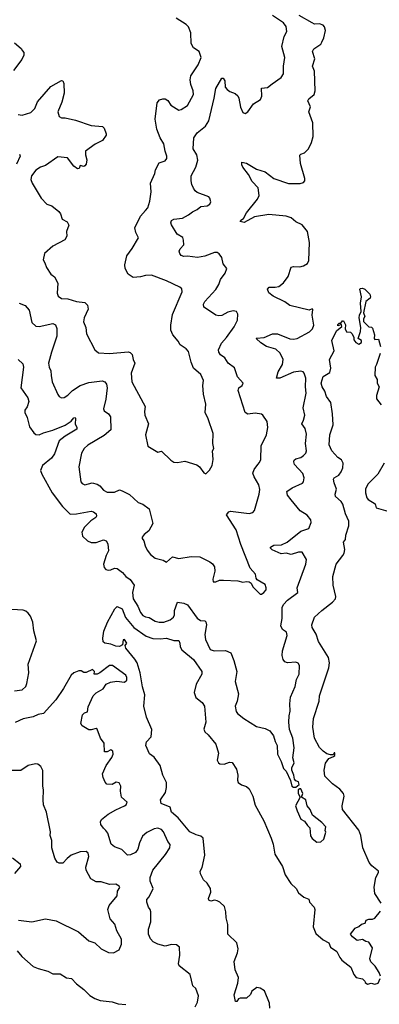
# Model space of a CAD drawing. Extents: x 2293139 to 2515392, y 824115 to 1006937.
# Tile 213 of 256: x 2337246 to 2340160, y 953726 to 961712. Entities that reach past the tile are written whole.
import ezdxf

# ---------------------------------------------------------------- set-up
doc = ezdxf.new("R2010")
doc.units = 0

msp = doc.modelspace()

# ---------------------------------------------------------------- linework, layer by layer
at = {"layer": '0CON10XD'}
for points in [[(2337232.7, 960942.7), (2337265, 960937.5), (2337335, 960960), (2337368, 960992), (2337390.8, 961045), (2337498.8, 961171.2), (2337585, 961220), (2337595.8, 961215.8), (2337603, 961193), (2337605.7, 961115), (2337587.4, 961042.6), (2337554.4, 960965), (2337565, 960926.7), (2337585, 960916), (2337615, 960917.1), (2337697.8, 960897.8), (2337824.4, 960854.4), (2337916.4, 960846.4), (2337931.7, 960831.7), (2337946.7, 960785), (2337947.5, 960775), (2337918.2, 960731.8), (2337856.4, 960703.6), (2337779.2, 960645), (2337779.2, 960615), (2337791.2, 960575), (2337785, 960540), (2337775, 960527.5), (2337765, 960522.5), (2337735, 960530), (2337727.5, 960505), (2337715, 960502.5), (2337685, 960523.3), (2337632.7, 960592.7), (2337555, 960600), (2337455, 960529.4), (2337415, 960516.9), (2337377.8, 960492.2), (2337340.9, 960445), (2337336.4, 960415), (2337346.7, 960386.7), (2337420, 960265), (2337465, 960215.8), (2337505, 960201.4), (2337562.5, 960155), (2337576.3, 960136.3), (2337590.8, 960095), (2337631.2, 960071.2), (2337643.8, 960045), (2337625.8, 959995), (2337628, 959955), (2337612.4, 959927.6), (2337513.3, 959875), (2337447.5, 959815), (2337436.2, 959765), (2337450.9, 959740.9), (2337462, 959702), (2337498.8, 959648.8), (2337528, 959625), (2337555.8, 959575), (2337549.2, 959495), (2337558.3, 959468.3), (2337585, 959450.6), (2337635, 959448.8), (2337705, 959426.9), (2337775, 959419.2), (2337796.4, 959396.4), (2337800.6, 959365), (2337767.1, 959295), (2337762.7, 959262.7), (2337782, 959215), (2337786.2, 959165), (2337854, 959035), (2337885, 959010.8), (2337975, 959005.7), (2338125, 959017.1), (2338142.1, 959012.1), (2338157.6, 958997.6), (2338165.7, 958955), (2338179.2, 958925), (2338149.5, 958845), (2338154.5, 958775), (2338246, 958605), (2338262.5, 958575), (2338257.1, 958535), (2338260.8, 958505), (2338289.2, 958435), (2338265.9, 958344.1), (2338283.2, 958253.2), (2338365, 958203.3), (2338395, 958213.3), (2338469.8, 958139.8), (2338495, 958124.5), (2338525, 958120.9), (2338585, 958130.8), (2338682.7, 958102.7), (2338703.8, 958085), (2338737, 958037), (2338755, 958027.5), (2338785, 958057.5), (2338806.2, 958095), (2338813.8, 958145), (2338807.5, 958215), (2338820, 958235), (2338810, 958275), (2338813.6, 958356.4), (2338774, 958475), (2338748, 958525), (2338755.7, 958594.3), (2338735.8, 958675), (2338730.6, 958745), (2338734.3, 958785), (2338715, 958833.8), (2338654.5, 958885), (2338635.5, 958935), (2338615, 959020), (2338595, 959041.2), (2338545.8, 959075), (2338529.4, 959105), (2338486.2, 959156.2), (2338471.2, 959195), (2338470, 959235), (2338485, 959320), (2338562.5, 959505), (2338558.8, 959528.8), (2338545, 959541.2), (2338436.2, 959595), (2338315, 959638.5), (2338265, 959637.8), (2338225, 959625.6), (2338165, 959621.4), (2338125, 959648.8), (2338101.9, 959695), (2338098.1, 959725), (2338113.8, 959796.2), (2338158.6, 959855), (2338208.3, 959941.7), (2338187.5, 959985), (2338179.2, 960025), (2338225, 960118.8), (2338266.7, 960165), (2338284.2, 960185), (2338300.3, 960239.7), (2338310, 960315), (2338306.4, 960385), (2338340.5, 960465), (2338345.8, 960495), (2338375, 960552), (2338425, 960568), (2338438.1, 960585), (2338438.5, 960605), (2338423.5, 960645), (2338413.3, 960705), (2338383.3, 960755), (2338356.7, 960825), (2338344.6, 960905), (2338361.2, 961038.8), (2338378.8, 961061.2), (2338405, 961070), (2338425, 961068.8), (2338447, 961057), (2338469.7, 961019.7), (2338535, 960977.1), (2338555, 960982.9), (2338607.1, 961015), (2338654, 961105), (2338651.4, 961135), (2338631.8, 961185), (2338628.2, 961225), (2338633.7, 961256.3), (2338691.9, 961345), (2338715.5, 961405), (2338699.2, 961455), (2338655, 961484.2), (2338635, 961520), (2338631.8, 961605), (2338615, 961654), (2338593.8, 961673.8), (2338513.7, 961723.7)], [(2337319.4, 958615), (2337306.8, 958573.2), (2337288, 958545), (2337287.5, 958525), (2337306.7, 958485), (2337325, 958408.8), (2337360.7, 958360.7), (2337377.9, 958347.9), (2337405, 958345.6), (2337437.9, 958362.1), (2337515, 958383.1), (2337615, 958422.5), (2337663.5, 958455), (2337685, 958482.9), (2337695, 958485.6), (2337698.6, 958478.6), (2337695.5, 958435), (2337710, 958405), (2337709.1, 958390.9), (2337615, 958333.3), (2337565.5, 958295), (2337528.7, 958191.3), (2337504.2, 958155.8), (2337430.8, 958095), (2337415.8, 958055), (2337425.8, 958025), (2337509.4, 957875), (2337593.3, 957763.3), (2337655, 957700.6), (2337705, 957705.5), (2337825, 957724.5), (2337845, 957720.4), (2337864.4, 957705), (2337868.9, 957685), (2337864.2, 957675), (2337822.3, 957647.7), (2337770, 957595), (2337750.5, 957555), (2337754, 957524), (2337795.3, 957485.3), (2337825, 957472.5), (2337865, 957472.5), (2337925, 957492), (2337947.5, 957485), (2337961.2, 957461.2), (2337965.8, 957405), (2337946.9, 957365), (2337925.7, 957295), (2337929.3, 957269.3), (2337944, 957254), (2337965, 957247.5), (2337985, 957249.4), (2338015, 957262.9), (2338035, 957261.4), (2338078, 957228), (2338106, 957195), (2338142.2, 957172.2), (2338173.3, 957125), (2338160.6, 957065), (2338165.5, 957015), (2338204.4, 956955), (2338224.5, 956905), (2338245, 956879.2), (2338265, 956868.6), (2338295, 956864.3), (2338343.3, 956835), (2338376.3, 956826.3), (2338415, 956826), (2338465, 956845.3), (2338492.2, 956865), (2338499.2, 956885), (2338499.7, 956920.3), (2338525, 956987.5), (2338575, 956979.5), (2338605, 956965.5), (2338685, 956857.5), (2338710, 956840), (2338745, 956835.7), (2338755, 956828.8), (2338758.9, 956805), (2338747.1, 956725), (2338751.4, 956685), (2338790.8, 956605), (2338822.6, 956592.6), (2338915, 956595.4), (2338956.5, 956576.5), (2338981.8, 956515), (2339006.3, 956426.3), (2338992.2, 956345), (2339018.1, 956245), (2339009.4, 956185), (2338991.2, 956145), (2339000.3, 956100.3), (2339011.2, 956085), (2339062.5, 956045), (2339165, 955978.6), (2339235, 955961.8), (2339274.1, 955944.1), (2339303.5, 955905), (2339317.4, 955857.4), (2339332.5, 955825), (2339335.8, 955755), (2339366.2, 955695), (2339385, 955640), (2339406.1, 955616.1), (2339441.7, 955541.7), (2339452.5, 955495), (2339465, 955487.5), (2339483, 955487), (2339510.7, 955509.3), (2339505, 955530), (2339485, 955537.5), (2339473, 955553), (2339468.8, 955585), (2339451.2, 955625), (2339451.2, 955645), (2339471.2, 955685), (2339460, 955725), (2339470, 955805), (2339458.6, 955885), (2339431.4, 955955), (2339428.1, 956015), (2339429.4, 956065), (2339438.9, 956105), (2339434.3, 956164.3), (2339441.7, 956218.3), (2339479.4, 956305), (2339489.1, 956360.9), (2339512, 956405), (2339513.8, 956475), (2339503.8, 956493.8), (2339485, 956500), (2339415, 956496.9), (2339394.6, 956504.6), (2339381.7, 956521.7), (2339373.8, 956555), (2339376, 956594), (2339413.7, 956716.3), (2339407.1, 956745), (2339375, 956766), (2339361.1, 956795), (2339372.9, 956855), (2339373.3, 956945), (2339385, 956969.4), (2339415, 957003.1), (2339501.2, 957065), (2339493.8, 957105), (2339565.8, 957295), (2339571.2, 957335), (2339533.9, 957393.9), (2339505, 957394), (2339445, 957375.6), (2339405, 957384.5), (2339365, 957379.6), (2339291.5, 957411.5), (2339278.5, 957425), (2339278.2, 957435), (2339305, 957449.5), (2339367.3, 957452.7), (2339412.5, 957475), (2339525.4, 957564.6), (2339590, 957585), (2339609.2, 957635), (2339605.8, 957655), (2339575, 957693.8), (2339519.1, 957729.1), (2339447.2, 957817.2), (2339415.7, 957855), (2339412, 957885), (2339455.3, 957914.7), (2339537.4, 957952.6), (2339545.8, 957965), (2339550, 957995), (2339540.7, 958030.7), (2339474, 958104), (2339467.5, 958125), (2339471.2, 958138.8), (2339485, 958151.2), (2339525, 958162), (2339545, 958176.7), (2339563.8, 958195), (2339569.2, 958215), (2339562.9, 958275), (2339569.4, 958349.4), (2339558.8, 958395), (2339532, 958435), (2339546.9, 958463.1), (2339555.7, 958505), (2339544.2, 958565), (2339566.3, 958683.7), (2339560.8, 958735), (2339563.6, 958805), (2339552.5, 958845), (2339543.8, 958855), (2339525, 958860.5), (2339465, 958852.7), (2339355, 958804.2), (2339327.5, 958805), (2339339.5, 958855), (2339374.6, 958915), (2339380, 958955), (2339356.1, 959006.1), (2339320.5, 959040.5), (2339245, 959060), (2339200.5, 959090.5), (2339162, 959125), (2339165, 959128.8), (2339226.7, 959135), (2339295, 959162.9), (2339335, 959164.3), (2339435, 959124.5), (2339465, 959119.6), (2339495, 959125.4), (2339595, 959180.8), (2339618.9, 959205), (2339629.1, 959235), (2339615.8, 959315), (2339621.7, 959361.7), (2339615, 959367.5), (2339593, 959357), (2339434.4, 959394.4), (2339395, 959423.8), (2339299.7, 959469.7), (2339265, 959496.7), (2339254.2, 959525.8), (2339267.7, 959542.3), (2339315, 959541.2), (2339345, 959548), (2339385, 959578), (2339422.1, 959627.9), (2339446, 959704), (2339465, 959710), (2339517.3, 959707.3), (2339545, 959714.4), (2339579.2, 959735), (2339590.4, 959759.6), (2339593.3, 959905), (2339578.8, 959995), (2339535, 960048.2), (2339485, 960072.7), (2339445, 960105.5), (2339405, 960119.5), (2339265, 960131.4), (2339147.9, 960112.1), (2339065, 960067.5), (2339033.3, 960075), (2339036.7, 960085), (2339059.7, 960100.3), (2339084.3, 960145), (2339172.9, 960255), (2339185.7, 960285), (2339177.4, 960347.4), (2339130.2, 960400.2), (2339099.4, 960455), (2339054.6, 960515), (2339045.5, 960535), (2339045, 960557.5), (2339085, 960549.3), (2339165, 960500.6), (2339235, 960477.8), (2339306, 960425), (2339425, 960384.4), (2339517.5, 960382.5), (2339545, 960391.2), (2339556.2, 960405), (2339555.6, 960425), (2339521.9, 960545), (2339517, 960613), (2339525, 960622.5), (2339555, 960632), (2339585.4, 960664.6), (2339610.6, 960715), (2339624.5, 960765), (2339621.5, 960875), (2339588, 960965), (2339603.8, 961005), (2339580.8, 961055), (2339588.9, 961071.1), (2339631.4, 961105), (2339640.9, 961135), (2339633.9, 961295), (2339619.6, 961335), (2339636.5, 961395), (2339617.8, 961455), (2339629.4, 961475), (2339685, 961514.4), (2339695, 961528.6), (2339710.4, 961565), (2339722.9, 961625), (2339716.9, 961655), (2339705, 961668.5), (2339675, 961677.7), (2339635, 961675.6), (2339615, 961686.7), (2339509.5, 961745)], [(2338897.1, 957167.1), (2339015, 957161.2), (2339055, 957150), (2339085, 957156.7), (2339105, 957153.3), (2339121.2, 957141.2), (2339135, 957113.3), (2339195, 957052.5), (2339205, 957052.5), (2339225, 957066.2), (2339242.3, 957087.7), (2339244, 957105), (2339235, 957130), (2339170, 957170), (2339162, 957182), (2339156, 957215), (2339114.3, 957264.3), (2339037.1, 957455), (2339001.5, 957575), (2338922.5, 957695), (2338940.9, 957719.1), (2338955, 957727.1), (2339104.2, 957705.8), (2339135, 957713.8), (2339148.3, 957731.7), (2339187.5, 957865), (2339191.1, 957901.1), (2339185, 957938.8), (2339145.6, 958005), (2339135.7, 958035), (2339145.8, 958065), (2339175.8, 958104.2), (2339190.5, 958119.5), (2339200.8, 958145), (2339201.9, 958255), (2339246.9, 958345), (2339257.5, 958405), (2339252.3, 958452.3), (2339216.7, 958505), (2339205, 958512), (2339155, 958521.5), (2339095, 958513.8), (2339073.3, 958525), (2339015.7, 958705), (2339022, 958725), (2339050, 958745), (2339056.7, 958765), (2339011.9, 958815), (2338987, 958887), (2338936.2, 958926.2), (2338908.8, 958968.8), (2338872.5, 958995), (2338858.6, 959015), (2338857.5, 959035), (2338880.6, 959089.4), (2338922.5, 959135), (2338985, 959220), (2339011.9, 959275), (2339015, 959322.5), (2339003.3, 959345), (2338975, 959351.9), (2338931.3, 959338.7), (2338885, 959312.5), (2338860.5, 959310.5), (2338835, 959316.2), (2338791.2, 959345), (2338739.2, 959379.2), (2338735.7, 959405), (2338745.7, 959425), (2338835.8, 959524.2), (2338860.6, 959565), (2338872.5, 959605), (2338910, 959655), (2338923.3, 959695), (2338895, 959732.5), (2338882.7, 959782.7), (2338862.7, 959812.7), (2338845, 959824), (2338825, 959822.5), (2338745, 959793.3), (2338687.6, 959782.4), (2338605, 959794.6), (2338575, 959790.2), (2338555, 959798.7), (2338542.9, 959815), (2338538.9, 959835), (2338546, 959854), (2338576.2, 959885), (2338573.8, 959925), (2338566.7, 959945), (2338523.2, 959973.2), (2338477.3, 960047.3), (2338472, 960065), (2338477.4, 960082.6), (2338495, 960093.8), (2338565, 960102.5), (2338615, 960129.2), (2338645, 960154.2), (2338685, 960172), (2338715, 960196), (2338765, 960202), (2338786.7, 960215), (2338793.8, 960235), (2338786.7, 960265), (2338777.5, 960275), (2338685, 960311.4), (2338667.5, 960325), (2338655.5, 960345.5), (2338640.6, 960375), (2338634.5, 960404.5), (2338636.7, 960445), (2338672.2, 960515), (2338688.7, 960571.3), (2338682.5, 960615), (2338651.2, 960665), (2338657.3, 960752.7), (2338683.8, 960795), (2338751.5, 960848.5), (2338777.6, 960892.4), (2338822.5, 961075), (2338835, 961152.5), (2338885, 961237.5), (2338895, 961237.5), (2338908.8, 961215), (2338912, 961165), (2338926, 961145), (2338948.7, 961128.7), (2338992.4, 961112.4), (2339014.4, 961094.4), (2339023.1, 961075), (2339035, 961003.3), (2339055, 960960), (2339072.3, 960952.3), (2339095.5, 960964.5), (2339140.6, 961029.4), (2339198, 961065), (2339208.3, 961091.7), (2339204.3, 961155.7), (2339255, 961160.8), (2339291.7, 961191.7), (2339365, 961242), (2339385, 961272.5), (2339384.4, 961335), (2339395.5, 961405.5), (2339370, 961495), (2339390.4, 961575), (2339410, 961615), (2339405, 961656.7), (2339385, 961686.2), (2339295, 961745.7)], [(2337203.3, 961525), (2337257.7, 961477.7), (2337269.3, 961459.3), (2337280, 961445), (2337280, 961425), (2337262.3, 961387.7), (2337195, 961300)], [(2337245, 960621.2), (2337249.4, 960605), (2337220.1, 960539.9)], [(2340176.4, 954546.4), (2340122.9, 954625), (2340117.3, 954675), (2340132.2, 954755), (2340154.2, 954795), (2340154, 954805), (2340098.7, 954848.7), (2340077.5, 954877.5), (2340026.9, 954995), (2340010.3, 955095), (2339995, 955139.1), (2339861.8, 955305), (2339859.6, 955335), (2339874.5, 955415), (2339871.1, 955435), (2339840, 955470), (2339782, 955515), (2339717.7, 955577.7), (2339714, 955625), (2339725, 955682.5), (2339750.8, 955719.2), (2339790, 955735), (2339800, 955745), (2339800, 955765), (2339793.6, 955766.4), (2339785, 955750), (2339765, 955750), (2339735, 955757.5), (2339705, 955778.8), (2339675, 955808.8), (2339635.4, 955885.4), (2339621.1, 955975), (2339626.2, 956045), (2339672, 956185), (2339675, 956227.5), (2339751.8, 956455), (2339757.6, 956495), (2339748.7, 956538.7), (2339667.5, 956667.5), (2339649.5, 956729.5), (2339615, 956782.5), (2339613.3, 956805), (2339636.2, 956865), (2339695, 956920.5), (2339782, 956988), (2339805.4, 957015), (2339806.6, 957035), (2339785.8, 957125), (2339784.7, 957195), (2339811.2, 957295), (2339865, 957367.1), (2339875.5, 957385), (2339881.5, 957415), (2339868.8, 957475), (2339885.8, 957495), (2339889.4, 957530.6), (2339912, 957608), (2339914.1, 957645), (2339887.3, 957705), (2339865, 957782.9), (2339850, 957805), (2339804.3, 957845), (2339802.5, 957865), (2339812.5, 957905), (2339793.1, 957955), (2339790, 957985), (2339793.6, 957996.4), (2339832.7, 958017.3), (2339850.8, 958045), (2339865, 958077.5), (2339867.1, 958115), (2339855, 958143.1), (2339825, 958160.5), (2339775, 958215.6), (2339754.2, 958265), (2339759.7, 958345), (2339786.2, 958425), (2339781.5, 958515), (2339766.2, 958606.2), (2339731.8, 958655), (2339717.7, 958697.7), (2339695.8, 958735), (2339689.2, 958765), (2339705, 958819.2), (2339758.8, 958851.2), (2339768, 958885), (2339757.5, 958955), (2339793.8, 959025), (2339775, 959110), (2339812.7, 959187.3), (2339857, 959223), (2339855, 959240), (2339825, 959230), (2339825, 959240), (2339835, 959250), (2339848.3, 959251.7), (2339861.7, 959268.3), (2339870, 959270), (2339887, 959237), (2339882.5, 959205), (2339895, 959180), (2339927, 959177), (2339940, 959165), (2339952.5, 959135), (2339952.5, 959115), (2339970, 959095), (2339995, 959080), (2340016.7, 959095), (2340015, 959110), (2339990, 959125), (2340007.6, 959182.4), (2340011.1, 959215), (2339996.7, 959295), (2339999.2, 959315), (2340013.8, 959345), (2340006.8, 959413.2), (2340015.6, 959465), (2340002.5, 959525), (2340008.3, 959531.7), (2340025, 959535.7), (2340044, 959525), (2340083.8, 959485), (2340090, 959465), (2340085.6, 959454.4), (2340050.8, 959425), (2340032.5, 959335), (2340043.3, 959305), (2340033.3, 959286.7), (2340030.8, 959265), (2340075, 959220), (2340097, 959217), (2340105, 959210), (2340120, 959155), (2340117.5, 959125), (2340125, 959117.5), (2340155, 959120), (2340170.3, 959060.3)], [(2337242.3, 959412.3), (2337291.2, 959395), (2337321.4, 959355), (2337344.2, 959255), (2337377.5, 959225), (2337405, 959222.5), (2337515, 959247.5), (2337536.8, 959236.8), (2337546.4, 959206.4), (2337546.9, 959145), (2337503.1, 959015), (2337480.6, 958925), (2337484.4, 958895), (2337498.1, 958865), (2337500, 958825), (2337508, 958775), (2337555, 958672.5), (2337565, 958656.7), (2337585, 958646.2), (2337605, 958648.8), (2337635, 958665.8), (2337675, 958705.6), (2337736.2, 958745), (2337805, 958768.5), (2337915, 958781.9), (2337936.2, 958775), (2337950, 958755), (2337954.5, 958725), (2337945.3, 958634.7), (2337924, 958555), (2337930, 958540), (2337966.4, 958516.4), (2337980.9, 958490.9), (2337985.4, 958385), (2337931.3, 958338.7), (2337799.1, 958260.9), (2337769.2, 958235), (2337747.1, 958195), (2337724.2, 958085), (2337742, 957965), (2337751.1, 957951.1), (2337775, 957940), (2337834.3, 957955.7), (2337874.5, 957944.5), (2337895, 957930.8), (2337925.6, 957895), (2337955, 957879.6), (2338015, 957880.8), (2338055, 957898.1), (2338075, 957892), (2338135, 957860), (2338205, 957795.5), (2338245, 957781.9), (2338296.2, 957745), (2338324, 957625), (2338293, 957567), (2338255, 957537.5), (2338239.2, 957515), (2338238.8, 957505), (2338252, 957485), (2338262, 957445), (2338279.5, 957409.5), (2338306.7, 957375), (2338343.3, 957343.3), (2338408.8, 957328.8), (2338435, 957313.3), (2338485, 957356.2), (2338535, 957342), (2338635, 957357.5), (2338705, 957354.2), (2338785.5, 957315.5), (2338808.2, 957298.2), (2338824, 957275), (2338828.3, 957238.3), (2338811.2, 957175), (2338813.8, 957153.8), (2338835, 957152), (2338864.4, 957165.6), (2338897.1, 957167.1)], [(2340167.5, 959005), (2340138.2, 958915), (2340125.6, 958895), (2340123.8, 958825), (2340143.3, 958795), (2340143.6, 958763.6), (2340160, 958735), (2340137.1, 958665), (2340137, 958637), (2340175, 958588.8)], [(2337234.7, 958954.7), (2337270.3, 958920.3), (2337276.2, 958895), (2337254.4, 958725), (2337311.4, 958645), (2337319.4, 958615)], [(2340200.8, 958115), (2340147.5, 958025), (2340067.8, 957945), (2340048.9, 957905), (2340047.1, 957875), (2340058.8, 957835), (2340070.6, 957820.6), (2340126.7, 957785), (2340135, 957752.5), (2340285, 957710)], [(2337202.6, 956267.4), (2337265, 956276.9), (2337296, 956304), (2337305, 956327.5), (2337318.8, 956415), (2337314.6, 956485), (2337380.9, 956675), (2337359.2, 956755), (2337352.5, 956825), (2337333.8, 956873.8), (2337315, 956899.2), (2337295.4, 956915.4), (2337275, 956922.7), (2337135, 956932.3)], [(2339273.1, 953695), (2339269.2, 953735), (2339229.1, 953835), (2339195, 953857.9), (2339166.9, 953863.1), (2339127.3, 953832.7), (2339116, 953805), (2339085, 953776.2), (2339033.6, 953776.4), (2339020, 953770), (2339005, 953750), (2338995, 953750), (2338983.6, 953803.6), (2339013.6, 953896.4), (2339018.1, 953945), (2338991.1, 954005), (2338984.5, 954074.5), (2339010.5, 954145), (2339016.5, 954175), (2339005, 954224), (2338933.8, 954295), (2338933.6, 954373.6), (2338918.2, 954428.2), (2338917.4, 954477.4), (2338905, 954520), (2338868.8, 954555), (2338846.7, 954565), (2338825, 954570), (2338795, 954562.5), (2338779.7, 954569.7), (2338777.1, 954585), (2338794.4, 954635), (2338793.5, 954665), (2338765, 954710), (2338736.7, 954736.7), (2338711.1, 954785), (2338708.6, 954805), (2338724.3, 954835), (2338746, 954935), (2338731.5, 955075), (2338715, 955090.5), (2338675, 955100.6), (2338624.2, 955124.2), (2338529.2, 955239.2), (2338475.3, 955285), (2338465.2, 955325.2), (2338391.9, 955355), (2338387.1, 955385), (2338426.4, 955443.6), (2338435.9, 955484.1), (2338436.2, 955525), (2338405.7, 955585), (2338383.7, 955663.7), (2338335, 955730.8), (2338297, 955757), (2338269.2, 955825), (2338274.2, 955855), (2338310, 955895), (2338317.8, 955955), (2338272.3, 956055), (2338251.2, 956145), (2338260.8, 956235), (2338241.2, 956301.2), (2338221.4, 956415), (2338196.6, 956495), (2338179.2, 956525), (2338104.7, 956615), (2338100.4, 956635), (2338113.9, 956655), (2338095, 956684.3), (2338085, 956682.5), (2338078.5, 956641.5), (2338055, 956628.1), (2338025, 956630.4), (2337985, 956646), (2337936.7, 956655), (2337923.3, 956665), (2337920, 956695), (2337928.3, 956751.7), (2337957.5, 956825), (2338017.5, 956935), (2338035, 956952.2), (2338075, 956933.5), (2338104.4, 956864.4), (2338172.2, 956782.2), (2338271.9, 956711.9), (2338325, 956694.1), (2338385, 956689.6), (2338435, 956695.7), (2338495, 956676), (2338535, 956676.2), (2338544, 956655), (2338546.7, 956625), (2338560.2, 956600.2), (2338653.4, 956523.4), (2338722.5, 956425), (2338720.8, 956405), (2338675, 956324), (2338658.7, 956255), (2338673.8, 956215), (2338725, 956174.2), (2338744.6, 956144.6), (2338754.4, 956015.6), (2338738.3, 955958.3), (2338746.2, 955935), (2338772.4, 955912.4), (2338835.7, 955835), (2338855.8, 955764.2), (2338846.7, 955705), (2338857.5, 955685), (2338867, 955677), (2338904.2, 955674.2), (2338945, 955691.2), (2338967.3, 955687.3), (2339004.2, 955634.2), (2339014.2, 955585), (2339010.6, 955545), (2339015.6, 955525.6), (2339043.3, 955505), (2339085, 955492), (2339105, 955473.3), (2339135.5, 955415), (2339155, 955341.2), (2339225, 955213.8), (2339285, 955073.8), (2339301.2, 955025), (2339313.6, 954945), (2339375.5, 954845), (2339396.9, 954775), (2339444.4, 954705), (2339485.5, 954665.5), (2339505, 954631.2), (2339547.5, 954595)], [(2337946.6, 956323.4), (2337980.9, 956339.1), (2338034.2, 956345.8), (2338095, 956338.8), (2338114.2, 956355.8), (2338115, 956377.5), (2338105, 956396), (2337997.5, 956475), (2337972.5, 956475), (2337895, 956413.3), (2337875, 956403.8), (2337850, 956405), (2337851.2, 956425), (2337835, 956441.2), (2337785, 956416.7), (2337765, 956416.7), (2337745, 956430), (2337725, 956430), (2337685, 956414.3), (2337662.2, 956395), (2337601.5, 956288.5), (2337538.9, 956195), (2337440, 956085), (2337395, 956075.5), (2337355, 956057.5), (2337275, 956042.7), (2337208.5, 956011.5)], [(2338668.8, 953705), (2338685.8, 953744.2), (2338696.2, 953795), (2338674, 953854), (2338650, 953875), (2338627.1, 953967.1), (2338537, 954037), (2338532.5, 954055), (2338542.5, 954125), (2338540.5, 954190.5), (2338517.3, 954207.3), (2338475, 954212.5), (2338425, 954197.5), (2338365, 954214), (2338326.7, 954233.3), (2338306.3, 954256.3), (2338288.9, 954295), (2338289.1, 954335), (2338308.5, 954395), (2338307.8, 954475), (2338304.3, 954495), (2338290, 954515), (2338276, 954555), (2338276.7, 954575), (2338295, 954597.5), (2338328.8, 954665), (2338304.4, 954725), (2338304.2, 954754.2), (2338325.6, 954815), (2338428.7, 954941.3), (2338462, 954995), (2338465, 955022.5), (2338446, 955046), (2338410, 955125), (2338393.8, 955145), (2338365, 955155.8), (2338335, 955150), (2338275, 955118.9), (2338241.3, 955088.7), (2338215.6, 955035), (2338204.3, 954985.7), (2338185, 954958), (2338145, 954937.5), (2338120, 954935), (2338072.6, 954982.6), (2338014.5, 955004.5), (2337986.3, 955026.3), (2337960, 955115), (2337945, 955137.1), (2337923.7, 955153.7), (2337902.5, 955185), (2337900.8, 955205), (2337908.8, 955225), (2337962.6, 955267.4), (2338025, 955304.4), (2338095.4, 955334.6), (2338108, 955345), (2338115.8, 955365.8), (2338070, 955405), (2338063.8, 955455), (2338066.7, 955495), (2338052, 955522), (2338028.3, 955528.3), (2337995, 955509.2), (2337952.7, 955512.7), (2337937.3, 955527.3), (2337921.2, 955565), (2337918, 955595), (2337947.3, 955662.7), (2337991.7, 955728.3), (2338002.5, 955755), (2338000, 955780), (2337985, 955790), (2337955, 955773.8), (2337933.3, 955775), (2337931.4, 955845), (2337900, 955885), (2337875, 955957.5), (2337865, 955963.3), (2337825, 955952), (2337805, 955952.5), (2337753.3, 955985), (2337741.2, 956005), (2337756, 956075), (2337770.3, 956089.7), (2337795, 956098.8), (2337801.7, 956138.3), (2337842.4, 956227.6), (2337865, 956252.5), (2337922.5, 956285), (2337946.6, 956323.4)], [(2337235, 954407.8), (2337345.5, 954394.5), (2337455, 954420.8), (2337542.4, 954402.4), (2337722.7, 954312.7), (2337805, 954242), (2337855, 954223.8), (2337905, 954176.7), (2337965, 954146.7), (2338005, 954143.3), (2338052.7, 954167.3), (2338072, 954215), (2338070, 954255), (2338033.4, 954323.4), (2338015.7, 954375), (2337978.3, 954418.3), (2337961.1, 954495), (2337971.3, 954528.7), (2338036.2, 954605), (2338038.8, 954645), (2338056.4, 954673.6), (2338051.2, 954685), (2338025, 954700.8), (2337975, 954698.6), (2337905, 954720), (2337865, 954720.8), (2337822.5, 954745), (2337783.8, 954815), (2337782, 954838), (2337805.8, 954925), (2337801.7, 954951.7), (2337785.8, 954965.8), (2337735, 954962), (2337664.1, 954935.9), (2337630.3, 954909.7), (2337595, 954870), (2337565, 954871.4), (2337550.3, 954880.3), (2337531.1, 954911.1), (2337505.8, 954995), (2337506, 955055), (2337492.5, 955095), (2337495.6, 955125), (2337463.8, 955285), (2337438.8, 955345), (2337436, 955385), (2337440, 955465), (2337433.3, 955495), (2337433.6, 955623.6), (2337416.7, 955655), (2337393.9, 955673.9), (2337375, 955676.7), (2337315, 955664), (2337255, 955621.4), (2337176.6, 955623.4)], [(2339655, 955042.5), (2339685, 955043.8), (2339710, 955065), (2339726.7, 955123.3), (2339722.5, 955135), (2339726.7, 955165), (2339695, 955200), (2339619.7, 955259.7), (2339601.2, 955305), (2339576.2, 955335), (2339564.1, 955384.1), (2339530, 955405), (2339541.2, 955435), (2339525, 955472.5), (2339515, 955472.5), (2339502.5, 955465), (2339503, 955437), (2339520, 955405), (2339481.2, 955335), (2339493.8, 955295), (2339525, 955227.5), (2339555, 955212.5), (2339577, 955177), (2339597.7, 955157.7), (2339603.6, 955093.6), (2339615, 955070), (2339655, 955042.5)], [(2337186.7, 954915), (2337250, 954865), (2337253.3, 954845), (2337205, 954786.2)], [(2339547.5, 954595), (2339589.3, 954579.3), (2339593.9, 954553.9), (2339631.2, 954515), (2339636.7, 954495), (2339623.8, 954355), (2339645, 954300), (2339705, 954248), (2339750, 954225), (2339765, 954190), (2339815.7, 954155.7), (2339840.8, 954105), (2339857.5, 954085), (2339928.1, 954028.1), (2339955, 953967.5), (2339972.5, 953945), (2340025, 953932.5), (2340042.5, 953915), (2340045, 953902.5), (2340065, 953890), (2340095, 953897.5), (2340125, 953890), (2340151.7, 953898.3), (2340167.5, 953935)], [(2340170, 953955), (2340160, 953985), (2340126.8, 954036.8), (2340091.7, 954071.7), (2340083.9, 954093.9), (2340104, 954185), (2340075, 954230), (2340050, 954235), (2340025, 954252.5), (2339980, 954245), (2339942.3, 954272.3), (2339927.5, 954295), (2339965, 954343.3), (2339993, 954357), (2340015, 954377.5), (2340046.4, 954383.6), (2340055, 954407.5), (2340075, 954416.2), (2340105, 954416.2), (2340125, 954425.8), (2340168.8, 954481.2)], [(2337225, 954158.8), (2337264.3, 954115), (2337355, 954033.8), (2337395, 954016.2), (2337475, 953996.2), (2337515, 953973.8), (2337575, 953972.9), (2337625, 953942), (2337665, 953936.2), (2337705, 953891.2), (2337765, 953846), (2337815, 953798), (2337854.4, 953774.4), (2337897, 953757), (2337995.8, 953745.8), (2338045, 953730), (2338105, 953726)]]:
    msp.add_lwpolyline(points, dxfattribs=at)

doc.saveas('drawing.dxf')
